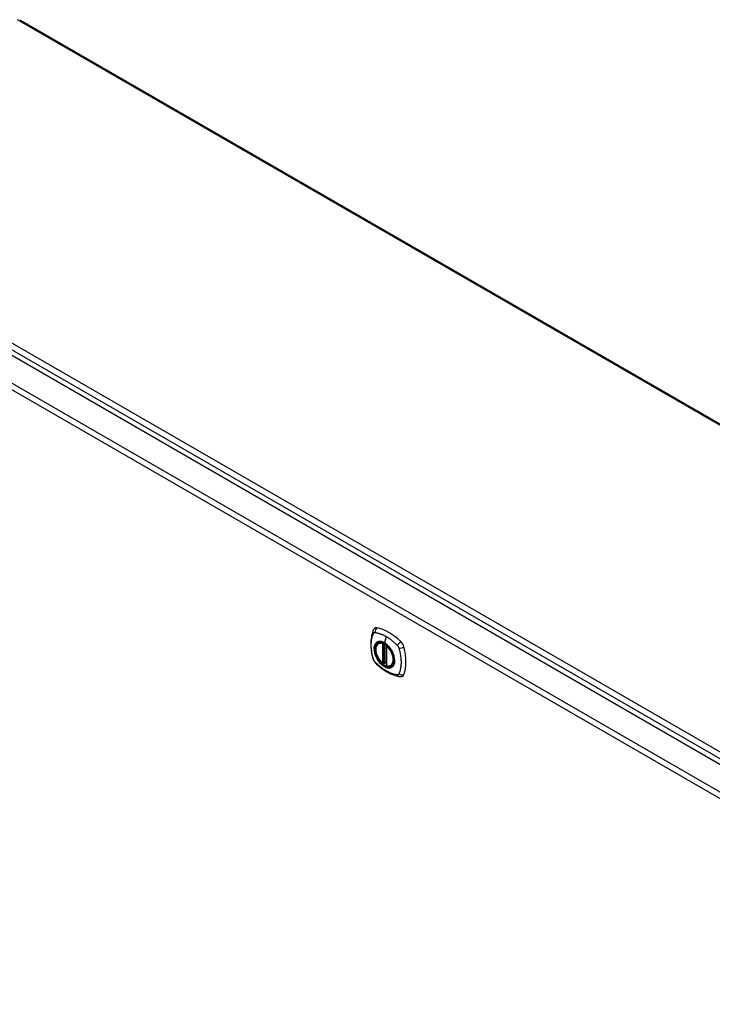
# Model space of a CAD drawing. Header units: inches. Extents: x 20 to 506, y 54 to 238.
# Tile 32 of 33: x 472 to 489, y 194 to 218. Entities that reach past the tile are written whole.
import ezdxf

# ---------------------------------------------------------------- set-up
doc = ezdxf.new("R2010")
doc.units = ezdxf.units.IN
doc.header["$MEASUREMENT"] = 0
doc.layers.add('Visible Edges(ANSI)', color=7, linetype='Continuous', lineweight=25)
doc.layers.add('Visible Tangent Edges(ANSI)', color=7, linetype='Continuous', lineweight=25)

msp = doc.modelspace()

# ---------------------------------------------------------------- linework, layer by layer
at = {"layer": 'Visible Edges(ANSI)'}
for p, q in [((471.736, 217.736), (504.544, 198.794)), ((464.624, 213.508), (498.285, 194.073)), ((480.529, 202.454), (480.539, 202.461)), ((480.724, 202.393), (480.724, 201.915)), ((480.655, 201.971), (480.641, 201.963)), ((480.67, 201.969), (480.668, 201.97)), ((480.724, 201.991), (480.683, 201.968)), ((480.842, 201.912), (480.852, 201.918))]:
    msp.add_line(p, q, dxfattribs=at)
at = {"layer": 'Visible Edges(ANSI)', "flags": 128}
for points in [[(480.395, 202.764), (480.388, 202.743), (480.381, 202.723), (480.376, 202.704), (480.371, 202.686), (480.367, 202.667), (480.362, 202.648), (480.355, 202.608), (480.35, 202.567), (480.346, 202.525), (480.343, 202.483), (480.342, 202.44), (480.343, 202.397), (480.346, 202.353), (480.349, 202.308), (480.355, 202.263), (480.362, 202.218), (480.37, 202.173), (480.38, 202.127), (480.385, 202.104), (480.388, 202.092), (480.392, 202.078)], [(480.433, 202.82), (480.42, 202.807), (480.41, 202.792), (480.401, 202.778), (480.395, 202.764)], [(480.627, 201.964), (480.613, 201.977), (480.6, 201.99), (480.587, 202.005), (480.574, 202.02), (480.561, 202.035), (480.549, 202.052), (480.538, 202.068), (480.527, 202.086), (480.517, 202.104), (480.508, 202.122), (480.499, 202.14), (480.492, 202.158), (480.485, 202.177), (480.478, 202.196), (480.473, 202.214), (480.469, 202.233), (480.465, 202.251), (480.463, 202.269), (480.461, 202.287), (480.461, 202.304), (480.461, 202.321), (480.462, 202.337), (480.465, 202.353), (480.468, 202.368), (480.472, 202.382), (480.477, 202.395), (480.484, 202.408), (480.491, 202.419), (480.499, 202.43), (480.508, 202.439), (480.518, 202.447), (480.529, 202.454)], [(480.781, 202.375), (480.8, 202.352), (480.818, 202.329), (480.835, 202.304), (480.85, 202.278), (480.865, 202.252), (480.878, 202.226), (480.889, 202.198), (480.899, 202.171)], [(480.392, 202.078), (480.396, 202.065), (480.402, 202.052), (480.407, 202.039), (480.414, 202.027), (480.421, 202.015), (480.429, 202.003), (480.438, 201.993), (480.448, 201.982)], [(480.448, 201.982), (480.457, 201.972), (480.467, 201.963), (480.484, 201.946), (480.518, 201.916), (480.554, 201.886), (480.59, 201.857), (480.626, 201.83), (480.662, 201.804), (480.699, 201.78), (480.737, 201.758), (480.774, 201.737), (480.812, 201.718), (480.85, 201.701), (480.888, 201.685), (480.926, 201.672), (480.964, 201.66), (481.002, 201.65), (481.022, 201.646), (481.032, 201.644), (481.043, 201.642)], [(480.668, 201.97), (480.665, 201.972), (480.662, 201.973), (480.658, 201.972), (480.655, 201.971)], [(480.842, 201.912), (480.83, 201.906), (480.817, 201.902), (480.804, 201.899), (480.79, 201.897), (480.776, 201.897), (480.762, 201.898), (480.747, 201.9), (480.732, 201.904)], [(481.043, 201.642), (481.058, 201.64), (481.075, 201.64), (481.093, 201.642), (481.111, 201.647)]]:
    msp.add_lwpolyline(points, dxfattribs=at)
at = {"layer": 'Visible Edges(ANSI)'}
for centre, start, end in [((480.736, 202.393), 137.3656, 180), ((480.635, 201.973), 229.389, 300), ((480.677, 201.978), 232.1717, 300), ((480.736, 201.915), 180, 253.4446)]:
    msp.add_arc(centre, 0.0118, start, end, dxfattribs=at)
for centre, major_axis, start_param, end_param in [((480.532, 202.674), (-0.089, 0.153), 5.825423, 6.408181), ((480.783, 201.677), (-0.64, 1.108), 5.170151, 5.825423), ((480.678, 202.179), (0.157, -0.273), 2.363977, 7.060801), ((481.034, 202.385), (0.089, -0.153), 1.113034, 2.028558), ((480.296, 202.521), (-0.64, 1.108), 3.599355, 4.254627), ((481.034, 201.805), (0.089, -0.153), 6.158189, 6.740947)]:
    msp.add_ellipse(centre, major_axis=major_axis, ratio=0.57735, start_param=start_param, end_param=end_param, dxfattribs=at)
msp.add_ellipse((480.675, 202.177), major_axis=(-0.16, 0.277), ratio=0.57735, dxfattribs=at)
at = {"layer": 'Visible Tangent Edges(ANSI)'}
for p, q in [((504.544, 198.761), (471.686, 217.731)), ((464.685, 213.608), (498.486, 194.093)), ((498.556, 194.214), (464.755, 213.73)), ((497.625, 193.611), (463.963, 213.045)), ((464.033, 213.167), (497.695, 193.732)), ((480.627, 202.447), (480.627, 201.969)), ((480.643, 202.447), (480.65, 202.451)), ((480.643, 201.969), (480.643, 202.447)), ((480.655, 202.449), (480.655, 201.975)), ((480.67, 201.976), (480.67, 202.441)), ((480.718, 202.624), (480.674, 202.468)), ((480.685, 201.973), (480.685, 202.432)), ((480.727, 201.911), (480.727, 202.389)), ((480.655, 201.975), (480.643, 201.969)), ((480.724, 201.995), (480.685, 201.973))]:
    msp.add_line(p, q, dxfattribs=at)
at = {"layer": 'Visible Tangent Edges(ANSI)', "flags": 128}
for points in [[(480.405, 202.064), (480.396, 202.097), (480.389, 202.127), (480.382, 202.156), (480.376, 202.186), (480.37, 202.215), (480.366, 202.244), (480.362, 202.273), (480.358, 202.302), (480.356, 202.33), (480.354, 202.358), (480.353, 202.386), (480.352, 202.413), (480.353, 202.44), (480.354, 202.466), (480.356, 202.492), (480.358, 202.517), (480.362, 202.541), (480.366, 202.565), (480.37, 202.589), (480.376, 202.612), (480.382, 202.634), (480.389, 202.656), (480.396, 202.677), (480.405, 202.698)], [(480.405, 202.698), (480.406, 202.699), (480.406, 202.7), (480.407, 202.701), (480.407, 202.702), (480.408, 202.703), (480.409, 202.703), (480.409, 202.704), (480.41, 202.705), (480.41, 202.706), (480.411, 202.706), (480.412, 202.707), (480.412, 202.708), (480.413, 202.708), (480.413, 202.709), (480.414, 202.71), (480.415, 202.71), (480.415, 202.711), (480.416, 202.711), (480.417, 202.712), (480.418, 202.712), (480.418, 202.713), (480.419, 202.713), (480.42, 202.714), (480.421, 202.714)], [(480.421, 202.714), (480.421, 202.715), (480.422, 202.715), (480.423, 202.716), (480.424, 202.716), (480.425, 202.716), (480.425, 202.717), (480.426, 202.717), (480.427, 202.717), (480.428, 202.718), (480.429, 202.718), (480.43, 202.718), (480.431, 202.718), (480.431, 202.718), (480.432, 202.719), (480.433, 202.719), (480.434, 202.719), (480.435, 202.719), (480.436, 202.719), (480.437, 202.719), (480.438, 202.719), (480.439, 202.719), (480.44, 202.719), (480.441, 202.719), (480.442, 202.719)], [(480.442, 202.719), (480.455, 202.719), (480.466, 202.717), (480.477, 202.715), (480.488, 202.713), (480.499, 202.711), (480.51, 202.708), (480.521, 202.705), (480.532, 202.702), (480.544, 202.699), (480.555, 202.696), (480.567, 202.692), (480.578, 202.688), (480.59, 202.684), (480.601, 202.68), (480.613, 202.675), (480.624, 202.67), (480.636, 202.665), (480.648, 202.66), (480.659, 202.655), (480.671, 202.649), (480.683, 202.643), (480.694, 202.637), (480.706, 202.63), (480.718, 202.624)], [(480.479, 202.474), (480.47, 202.466), (480.462, 202.457), (480.455, 202.448), (480.448, 202.437), (480.442, 202.425), (480.436, 202.412), (480.432, 202.399), (480.428, 202.385), (480.425, 202.37), (480.423, 202.355), (480.422, 202.339), (480.421, 202.322), (480.422, 202.305), (480.423, 202.288), (480.425, 202.27), (480.428, 202.252), (480.432, 202.233), (480.436, 202.215), (480.442, 202.196), (480.448, 202.177), (480.455, 202.158), (480.462, 202.14), (480.47, 202.121), (480.479, 202.103)], [(480.899, 202.171), (480.917, 202.103), (480.923, 202.038), (480.918, 201.979), (480.902, 201.929), (480.875, 201.891), (480.84, 201.866), (480.796, 201.856), (480.747, 201.86), (480.695, 201.879), (480.641, 201.911), (480.589, 201.956), (480.541, 202.011), (480.499, 202.073), (480.465, 202.14), (480.441, 202.209), (480.428, 202.277), (480.426, 202.34), (480.435, 202.395), (480.455, 202.441), (480.485, 202.474), (480.524, 202.493), (480.57, 202.498), (480.621, 202.489), (480.674, 202.465)], [(480.513, 202.494), (480.511, 202.493), (480.51, 202.493), (480.508, 202.492), (480.507, 202.491), (480.505, 202.491), (480.504, 202.49), (480.502, 202.489), (480.501, 202.488), (480.499, 202.488), (480.498, 202.487), (480.497, 202.486), (480.495, 202.485), (480.494, 202.485), (480.492, 202.484), (480.491, 202.483), (480.49, 202.482), (480.488, 202.481), (480.487, 202.48), (480.486, 202.479), (480.484, 202.478), (480.483, 202.477), (480.482, 202.476), (480.481, 202.475), (480.479, 202.474)], [(480.674, 202.468), (480.666, 202.472), (480.659, 202.476), (480.652, 202.48), (480.645, 202.483), (480.637, 202.486), (480.63, 202.489), (480.623, 202.491), (480.616, 202.494), (480.609, 202.496), (480.602, 202.497), (480.595, 202.499), (480.588, 202.5), (480.581, 202.501), (480.575, 202.502), (480.568, 202.502), (480.561, 202.502), (480.555, 202.502), (480.548, 202.502), (480.542, 202.501), (480.536, 202.5), (480.53, 202.499), (480.524, 202.497), (480.518, 202.496), (480.513, 202.494)], [(480.834, 202.308), (480.829, 202.316), (480.823, 202.325), (480.817, 202.333), (480.811, 202.341), (480.805, 202.349), (480.799, 202.357), (480.792, 202.365), (480.786, 202.373), (480.779, 202.38), (480.773, 202.387), (480.766, 202.394), (480.759, 202.401), (480.752, 202.408), (480.745, 202.415), (480.738, 202.421), (480.731, 202.427), (480.724, 202.433), (480.717, 202.439), (480.71, 202.444), (480.703, 202.449), (480.695, 202.454), (480.688, 202.459), (480.681, 202.464), (480.674, 202.468)], [(480.674, 202.465), (480.679, 202.462), (480.683, 202.459), (480.688, 202.456), (480.693, 202.453), (480.697, 202.45), (480.702, 202.447), (480.706, 202.443), (480.711, 202.44), (480.716, 202.437), (480.72, 202.433), (480.725, 202.429), (480.729, 202.426), (480.734, 202.422), (480.738, 202.418), (480.743, 202.414), (480.747, 202.41), (480.752, 202.406), (480.756, 202.401), (480.76, 202.397), (480.765, 202.393), (480.769, 202.388), (480.773, 202.384), (480.777, 202.379), (480.781, 202.375)], [(480.718, 202.624), (480.729, 202.617), (480.741, 202.61), (480.753, 202.603), (480.764, 202.595), (480.776, 202.587), (480.787, 202.579), (480.799, 202.571), (480.811, 202.563), (480.822, 202.554), (480.834, 202.546), (480.845, 202.537), (480.856, 202.527), (480.868, 202.518), (480.879, 202.509), (480.89, 202.499), (480.901, 202.489), (480.913, 202.479), (480.924, 202.469), (480.935, 202.459), (480.946, 202.448), (480.957, 202.438), (480.968, 202.427), (480.979, 202.416), (480.991, 202.402)], [(480.868, 202.25), (480.866, 202.253), (480.865, 202.255), (480.864, 202.258), (480.863, 202.26), (480.861, 202.263), (480.86, 202.265), (480.859, 202.267), (480.857, 202.27), (480.856, 202.272), (480.855, 202.275), (480.853, 202.277), (480.852, 202.279), (480.85, 202.282), (480.849, 202.284), (480.848, 202.287), (480.846, 202.289), (480.845, 202.291), (480.843, 202.294), (480.842, 202.296), (480.84, 202.299), (480.839, 202.301), (480.837, 202.303), (480.836, 202.306), (480.834, 202.308)], [(480.868, 201.879), (480.877, 201.887), (480.885, 201.896), (480.893, 201.906), (480.899, 201.917), (480.906, 201.928), (480.911, 201.941), (480.916, 201.954), (480.919, 201.968), (480.922, 201.983), (480.924, 201.998), (480.926, 202.014), (480.926, 202.031), (480.926, 202.048), (480.924, 202.066), (480.922, 202.083), (480.919, 202.102), (480.916, 202.12), (480.911, 202.139), (480.906, 202.157), (480.899, 202.176), (480.893, 202.195), (480.885, 202.213), (480.877, 202.232), (480.868, 202.25)], [(480.991, 202.402), (480.993, 202.4), (480.995, 202.398), (480.997, 202.395), (480.999, 202.393), (481.001, 202.39), (481.003, 202.388), (481.005, 202.385), (481.006, 202.383), (481.008, 202.38), (481.01, 202.378), (481.011, 202.375), (481.013, 202.373), (481.014, 202.37), (481.016, 202.367), (481.017, 202.364), (481.019, 202.362), (481.02, 202.359), (481.021, 202.356), (481.022, 202.353), (481.024, 202.35), (481.025, 202.348), (481.026, 202.345), (481.027, 202.342), (481.028, 202.339)], [(481.028, 202.339), (481.038, 202.306), (481.045, 202.277), (481.052, 202.247), (481.058, 202.218), (481.064, 202.188), (481.069, 202.159), (481.073, 202.13), (481.077, 202.102), (481.079, 202.074), (481.081, 202.046), (481.083, 202.018), (481.083, 201.991), (481.083, 201.964), (481.081, 201.938), (481.079, 201.912), (481.077, 201.887), (481.073, 201.862), (481.069, 201.838), (481.064, 201.815), (481.058, 201.792), (481.052, 201.769), (481.045, 201.748), (481.038, 201.726), (481.028, 201.705)], [(480.442, 202.001), (480.44, 202.003), (480.438, 202.005), (480.436, 202.008), (480.434, 202.01), (480.432, 202.013), (480.431, 202.015), (480.429, 202.018), (480.427, 202.02), (480.425, 202.023), (480.424, 202.025), (480.422, 202.028), (480.421, 202.031), (480.419, 202.033), (480.418, 202.036), (480.416, 202.039), (480.415, 202.041), (480.413, 202.044), (480.412, 202.047), (480.411, 202.05), (480.41, 202.053), (480.409, 202.055), (480.407, 202.058), (480.406, 202.061), (480.405, 202.064)], [(480.991, 201.684), (480.968, 201.686), (480.946, 201.69), (480.924, 201.695), (480.902, 201.701), (480.879, 201.708), (480.856, 201.715), (480.834, 201.724), (480.811, 201.733), (480.788, 201.744), (480.764, 201.755), (480.741, 201.767), (480.718, 201.78), (480.694, 201.794), (480.671, 201.809), (480.648, 201.825), (480.624, 201.841), (480.601, 201.858), (480.578, 201.876), (480.555, 201.895), (480.533, 201.914), (480.51, 201.934), (480.488, 201.955), (480.466, 201.976), (480.442, 202.001)], [(480.479, 202.103), (480.481, 202.1), (480.482, 202.098), (480.483, 202.095), (480.484, 202.093), (480.486, 202.091), (480.487, 202.088), (480.488, 202.086), (480.49, 202.083), (480.491, 202.081), (480.492, 202.078), (480.494, 202.076), (480.495, 202.074), (480.497, 202.071), (480.498, 202.069), (480.499, 202.066), (480.501, 202.064), (480.502, 202.062), (480.504, 202.059), (480.505, 202.057), (480.507, 202.055), (480.508, 202.052), (480.51, 202.05), (480.511, 202.048), (480.513, 202.045)], [(480.513, 202.045), (480.524, 202.028), (480.536, 202.012), (480.548, 201.996), (480.561, 201.981), (480.575, 201.966), (480.588, 201.952), (480.602, 201.939), (480.616, 201.926), (480.63, 201.915), (480.645, 201.904), (480.659, 201.894), (480.674, 201.885), (480.688, 201.877), (480.703, 201.87), (480.717, 201.865), (480.731, 201.86), (480.746, 201.856), (480.759, 201.853), (480.773, 201.852), (480.786, 201.851), (480.799, 201.851), (480.811, 201.853), (480.823, 201.856), (480.834, 201.859)], [(480.655, 201.974), (480.655, 201.973), (480.655, 201.973), (480.655, 201.973), (480.655, 201.973), (480.655, 201.973), (480.654, 201.972), (480.654, 201.972), (480.654, 201.972), (480.654, 201.972), (480.654, 201.972), (480.654, 201.972), (480.654, 201.972), (480.654, 201.972), (480.654, 201.971), (480.654, 201.971), (480.654, 201.971), (480.654, 201.971), (480.654, 201.971), (480.655, 201.971), (480.655, 201.971), (480.655, 201.971), (480.655, 201.971), (480.655, 201.971), (480.655, 201.971)], [(480.655, 201.975), (480.655, 201.975), (480.655, 201.975), (480.655, 201.975), (480.655, 201.975), (480.655, 201.975), (480.655, 201.975), (480.655, 201.975), (480.655, 201.975), (480.655, 201.975), (480.655, 201.974), (480.655, 201.974), (480.655, 201.974), (480.655, 201.974), (480.655, 201.974), (480.655, 201.974), (480.655, 201.974), (480.655, 201.974), (480.655, 201.974), (480.655, 201.974), (480.655, 201.974), (480.655, 201.974), (480.655, 201.974), (480.655, 201.974), (480.655, 201.974)], [(480.655, 201.971), (480.655, 201.971), (480.655, 201.971), (480.655, 201.971), (480.655, 201.971), (480.655, 201.971), (480.655, 201.971), (480.655, 201.971), (480.655, 201.971), (480.655, 201.971), (480.655, 201.971), (480.655, 201.971), (480.655, 201.971), (480.655, 201.971), (480.655, 201.971), (480.655, 201.971), (480.655, 201.971), (480.655, 201.971), (480.655, 201.971), (480.655, 201.971), (480.655, 201.971), (480.655, 201.971), (480.655, 201.971), (480.655, 201.971), (480.655, 201.971)], [(480.668, 201.97), (480.668, 201.97), (480.668, 201.97), (480.668, 201.97), (480.668, 201.97), (480.668, 201.97), (480.668, 201.97), (480.668, 201.97), (480.668, 201.97), (480.668, 201.97), (480.668, 201.97), (480.668, 201.97), (480.668, 201.97), (480.668, 201.97), (480.669, 201.97), (480.669, 201.97), (480.669, 201.97), (480.669, 201.97), (480.669, 201.97), (480.669, 201.97), (480.669, 201.97), (480.669, 201.97), (480.669, 201.97), (480.669, 201.97), (480.669, 201.97)], [(480.669, 201.97), (480.669, 201.97), (480.669, 201.97), (480.669, 201.97), (480.669, 201.97), (480.669, 201.97), (480.669, 201.97), (480.669, 201.97), (480.669, 201.97), (480.669, 201.97), (480.669, 201.97), (480.669, 201.97), (480.669, 201.971), (480.67, 201.971), (480.67, 201.971), (480.67, 201.971), (480.67, 201.971), (480.67, 201.971), (480.67, 201.971), (480.67, 201.972), (480.67, 201.972), (480.67, 201.972), (480.67, 201.972), (480.67, 201.972), (480.67, 201.973)], [(480.67, 201.973), (480.67, 201.973), (480.67, 201.973), (480.67, 201.973), (480.67, 201.973), (480.67, 201.973), (480.67, 201.973), (480.67, 201.974), (480.67, 201.974), (480.67, 201.974), (480.67, 201.974), (480.67, 201.974), (480.67, 201.974), (480.67, 201.974), (480.67, 201.974), (480.67, 201.975), (480.67, 201.975), (480.67, 201.975), (480.67, 201.975), (480.67, 201.975), (480.67, 201.975), (480.67, 201.975), (480.67, 201.976), (480.67, 201.976), (480.67, 201.976)], [(480.834, 201.859), (480.836, 201.86), (480.837, 201.861), (480.839, 201.861), (480.84, 201.862), (480.842, 201.863), (480.843, 201.863), (480.845, 201.864), (480.846, 201.865), (480.848, 201.865), (480.849, 201.866), (480.85, 201.867), (480.852, 201.868), (480.853, 201.869), (480.855, 201.869), (480.856, 201.87), (480.857, 201.871), (480.859, 201.872), (480.86, 201.873), (480.861, 201.874), (480.863, 201.875), (480.864, 201.876), (480.865, 201.877), (480.866, 201.878), (480.868, 201.879)], [(481.028, 201.705), (481.027, 201.703), (481.026, 201.701), (481.025, 201.7), (481.024, 201.698), (481.022, 201.697), (481.021, 201.695), (481.02, 201.694), (481.019, 201.693), (481.017, 201.692), (481.016, 201.691), (481.014, 201.69), (481.013, 201.689), (481.011, 201.688), (481.01, 201.687), (481.008, 201.686), (481.006, 201.686), (481.005, 201.685), (481.003, 201.685), (481.001, 201.684), (480.999, 201.684), (480.997, 201.684), (480.995, 201.684), (480.993, 201.684), (480.991, 201.684)]]:
    msp.add_lwpolyline(points, dxfattribs=at)
at = {"layer": 'Visible Tangent Edges(ANSI)'}
for centre, major_axis, ratio, start_param, end_param in [((480.506, 202.722), (-0.11, 0.042), 0.704518, 0, 0.765179), ((480.532, 202.737), (0.027, 0.115), 0.753705, 0.761071, 1.898341), ((480.677, 202.179), (-0.173, 0.3), 0.57735, 5.055237, 10.652726), ((480.677, 202.179), (-0.151, 0.261), 0.57735, 5.735752, 8.401415), ((480.685, 202.183), (-0.156, 0.271), 0.57735, 6.166197, 6.283185), ((480.635, 202.451), (-0.0034, -0.0113), 0.697177, 4.264021, 5.346931), ((480.635, 202.451), (-0.0118, 0), 0.57735, 0.785398, 2.356194), ((480.635, 202.451), (0.0059, -0.0102), 0.57735, 0.785398, 1.517295), ((480.677, 202.469), (-0.00246, -0.00426), 0.57735, 5.126896, 6.141288), ((481.062, 202.432), (0.0787, 0.088), 0.341266, 1.05898, 2.19625), ((480.736, 202.393), (-0.0118, 0), 0.57735, 0, 0.785398), ((480.736, 202.393), (0.00769, 0.00897), 0.424984, 1.537927, 2.449935), ((480.677, 202.179), (0.151, -0.261), 0.57735, 5.735752, 8.401415), ((481.089, 202.385), (0.116, 0.024), 0.341266, 4.086935, 5.224206), ((480.506, 202.111), (-0.114, -0.032), 0.390453, 0, 0.392125), ((480.532, 202.064), (-0.0849, -0.0822), 0.390453, 5.89106, 6.283185), ((480.635, 201.973), (-0.00769, -0.00897), 0.424984, 5.591528, 6.283185), ((480.635, 201.973), (0.0118, 0), 0.57735, 3.926991, 5.497787), ((480.635, 201.973), (0.0059, -0.0102), 0.57735, 0, 0.785398), ((480.663, 201.97), (-0.0118, 0), 0.57735, 4.088863, 5.497787), ((480.663, 201.967), (-0.0116, 0.0022), 0.653911, 4.189362, 5.615943), ((480.661, 201.961), (-0.0092, 0.00741), 0.983841, 4.634609, 5.950564), ((480.677, 201.978), (-0.00724, -0.00933), 0.470841, 6.079443, 6.283185), ((480.677, 201.978), (0.0118, 0), 0.57735, 4.073452, 5.497787), ((480.677, 201.978), (0.0059, -0.0102), 0.57735, 0, 0.785398), ((480.736, 201.915), (-0.0118, 0), 0.57735, 0, 0.785398), ((480.736, 201.915), (-0.0034, -0.0113), 0.697177, 5.346931, 6.283185), ((480.685, 202.183), (0.156, -0.271), 0.57735, 0, 0.116988), ((481.089, 201.774), (0.113, -0.035), 0.753705, 4.384844, 5.522115), ((481.062, 201.759), (-0.019, -0.117), 0.704518, 5.518007, 6.283185)]:
    msp.add_ellipse(centre, major_axis=major_axis, ratio=ratio, start_param=start_param, end_param=end_param, dxfattribs=at)
for centre, major_axis in [((480.678, 202.179), (0.171, -0.296)), ((480.675, 202.177), (-0.163, 0.282)), ((480.675, 202.177), (0.162, -0.281))]:
    msp.add_ellipse(centre, major_axis=major_axis, ratio=0.57735, dxfattribs=at)

doc.saveas('drawing.dxf')
